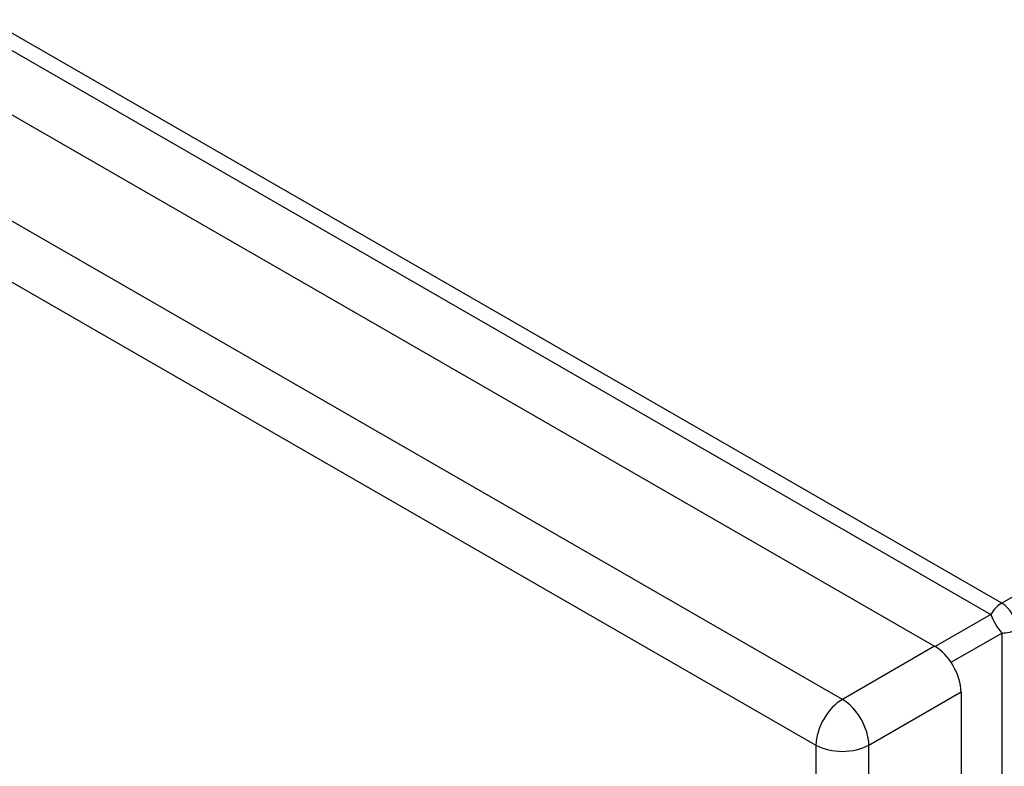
# Model space of a CAD drawing. Header units: inches. Extents: x 69.4 to 81, y 22.4 to 42.5.
# Tile 11 of 13: x 73.3 to 77.1, y 35.3 to 38.2. Entities that reach past the tile are written whole.
import ezdxf

# ---------------------------------------------------------------- set-up
doc = ezdxf.new("R2010")
doc.units = ezdxf.units.IN
doc.header["$MEASUREMENT"] = 0
doc.layers.add('Visible Edges(ANSI)', color=7, linetype='Continuous', lineweight=25)
doc.layers.add('Visible Tangent Edges(ANSI)', color=7, linetype='Continuous', lineweight=25)

msp = doc.modelspace()

# ---------------------------------------------------------------- linework, layer by layer
at = {"layer": 'Visible Edges(ANSI)'}
for p, q in [((69.9154, 39.7143), (76.8365, 35.7286)), ((76.9397, 35.5498), (76.9397, 33.6377))]:
    msp.add_line(p, q, dxfattribs=at)
msp.add_ellipse((76.8365, 35.6093), major_axis=(0.0729, -0.1265), ratio=0.578093, start_param=0.787332, end_param=2.358128, dxfattribs=at)
at = {"layer": 'Visible Tangent Edges(ANSI)'}
for p, q in [((77.0987, 35.8975), (70.1464, 39.901)), ((70.1044, 39.8567), (77.0567, 35.8532)), ((76.4759, 35.521), (69.5547, 39.5066)), ((69.4515, 39.3278), (76.3726, 35.3421)), ((80.884, 38.0773), (77.0987, 35.8975)), ((77.0567, 35.8532), (76.8389, 35.7272)), ((76.9006, 35.6659), (77.0987, 35.7804)), ((77.0987, 35.7804), (77.0987, 33.1821)), ((76.8365, 35.7286), (76.4759, 35.521)), ((76.5791, 35.3421), (76.9397, 35.5498)), ((76.3726, 35.3421), (76.3726, 33.5198)), ((76.5791, 33.5198), (76.5791, 35.3421))]:
    msp.add_line(p, q, dxfattribs=at)
for centre, major_axis, ratio, start_param, end_param in [((77.0987, 35.8288), (-0.0419, -0.0728), 0.578093, 3.925057, 4.710455), ((77.0987, 35.8288), (0.0419, -0.0728), 0.578093, 0.787332, 2.358128), ((77.0987, 35.8288), (0.042, -0.0727), 0.332474, 4.187117, 5.234315), ((77.0987, 35.8288), (0.084, 0), 0.575862, 4.712389, 5.497787), ((76.4759, 35.4016), (0.0729, 0.1265), 0.578093, 0.783464, 2.354261), ((76.4759, 35.4016), (-0.0729, 0.1265), 0.578093, 3.928925, 5.499721), ((76.4759, 35.4016), (-0.146, 0), 0.575862, 0.785398, 2.356194)]:
    msp.add_ellipse(centre, major_axis=major_axis, ratio=ratio, start_param=start_param, end_param=end_param, dxfattribs=at)

doc.saveas('drawing.dxf')
